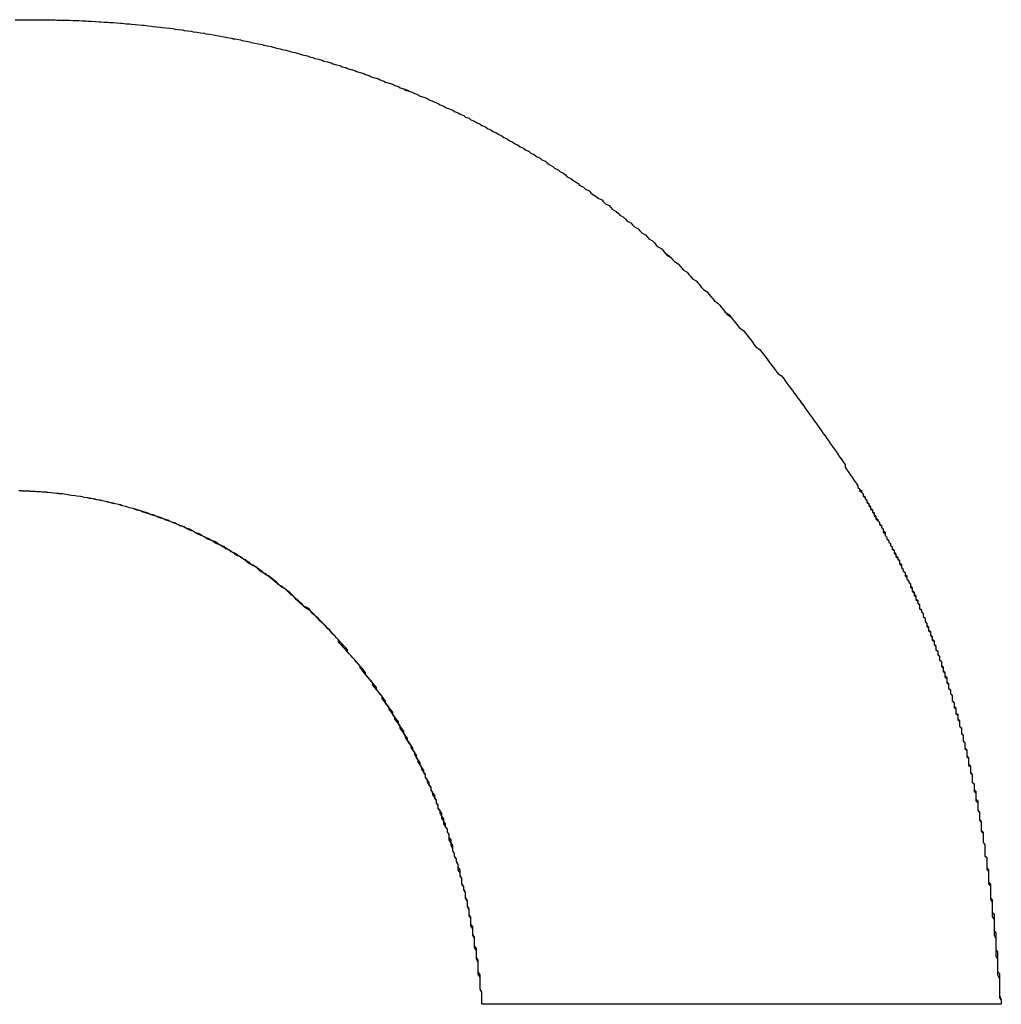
# Model space of a CAD drawing. Extents: x 1107 to 4046, y 937 to 3355.
# Tile 44 of 256: x 1426.816 to 1427.357, y 1750.842 to 1751.385. Entities that reach past the tile are written whole.
import ezdxf

# ---------------------------------------------------------------- set-up
doc = ezdxf.new("R2010")
doc.units = 0
doc.layers.add('KF_VIDA_L___C_RIGHT', color=7, linetype='CONTINUOUS')

# ---------------------------------------------------------------- blocks, each defined once
blk = doc.blocks.new('KF_VIDA_L___C_RIGHT')
at = {"layer": 'KF_VIDA_L___C_RIGHT'}
blk.add_line((-159.35326, 61.62917), (-159.63891, 61.62917), dxfattribs=at)
blk.add_line((-159.35326, 61.62917), (-159.63891, 61.62917), dxfattribs=at)
for points in [[(-159.896, 62.1714, 0), (-159.893, 62.1715, 0), (-159.89, 62.1715, 0), (-159.886, 62.1715, 0)], [(-159.896, 62.1714, 0), (-159.893, 62.1715, 0), (-159.89, 62.1715, 0), (-159.886, 62.1715, 0)], [(-159.886, 62.1715, 0), (-159.885, 62.1715, 0), (-159.883, 62.1715, 0), (-159.881, 62.1715, 0), (-159.88, 62.1715, 0), (-159.878, 62.1714, 0), (-159.876, 62.1714, 0), (-159.874, 62.1714, 0), (-159.873, 62.1713, 0), (-159.871, 62.1713, 0), (-159.869, 62.1713, 0), (-159.868, 62.1712, 0), (-159.866, 62.1712, 0), (-159.864, 62.1711, 0), (-159.862, 62.171, 0), (-159.861, 62.171, 0), (-159.859, 62.1709, 0), (-159.857, 62.1708, 0), (-159.856, 62.1707, 0), (-159.854, 62.1706, 0), (-159.852, 62.1705, 0), (-159.85, 62.1704, 0), (-159.849, 62.1703, 0), (-159.847, 62.1702, 0), (-159.845, 62.1701, 0), (-159.844, 62.17, 0), (-159.842, 62.1699, 0), (-159.84, 62.1697, 0), (-159.838, 62.1696, 0), (-159.837, 62.1695, 0), (-159.835, 62.1693, 0), (-159.833, 62.1692, 0), (-159.832, 62.169, 0), (-159.83, 62.1689, 0), (-159.828, 62.1687, 0), (-159.826, 62.1685, 0), (-159.825, 62.1684, 0), (-159.823, 62.1682, 0), (-159.821, 62.168, 0), (-159.82, 62.1678, 0), (-159.818, 62.1676, 0), (-159.816, 62.1674, 0), (-159.815, 62.1672, 0), (-159.813, 62.167, 0), (-159.811, 62.1668, 0), (-159.809, 62.1666, 0), (-159.808, 62.1663, 0), (-159.806, 62.1661, 0), (-159.804, 62.1659, 0), (-159.803, 62.1656, 0), (-159.801, 62.1654, 0), (-159.799, 62.1651, 0), (-159.798, 62.1649, 0), (-159.796, 62.1646, 0), (-159.794, 62.1643, 0), (-159.792, 62.1641, 0), (-159.791, 62.1638, 0), (-159.789, 62.1635, 0), (-159.787, 62.1632, 0), (-159.786, 62.1629, 0), (-159.784, 62.1626, 0), (-159.782, 62.1623, 0), (-159.781, 62.162, 0), (-159.779, 62.1617, 0), (-159.777, 62.1614, 0), (-159.776, 62.161, 0), (-159.774, 62.1607, 0), (-159.772, 62.1604, 0), (-159.771, 62.16, 0), (-159.769, 62.1597, 0), (-159.767, 62.1593, 0), (-159.766, 62.159, 0), (-159.764, 62.1586, 0), (-159.762, 62.1582, 0), (-159.76, 62.1579, 0), (-159.759, 62.1575, 0), (-159.757, 62.1571, 0), (-159.755, 62.1567, 0), (-159.754, 62.1563, 0), (-159.752, 62.1559, 0), (-159.75, 62.1555, 0), (-159.749, 62.1551, 0), (-159.747, 62.1547, 0), (-159.745, 62.1542, 0), (-159.744, 62.1538, 0), (-159.742, 62.1534, 0), (-159.74, 62.1529, 0), (-159.739, 62.1525, 0), (-159.737, 62.152, 0), (-159.735, 62.1516, 0), (-159.734, 62.1511, 0), (-159.732, 62.1506, 0), (-159.731, 62.1502, 0), (-159.729, 62.1497, 0), (-159.727, 62.1492, 0), (-159.726, 62.1487, 0), (-159.724, 62.1482, 0), (-159.722, 62.1477, 0), (-159.721, 62.1472, 0), (-159.719, 62.1467, 0), (-159.717, 62.1462, 0), (-159.716, 62.1456, 0), (-159.714, 62.1451, 0), (-159.713, 62.1446, 0), (-159.711, 62.144, 0), (-159.709, 62.1435, 0), (-159.708, 62.1429, 0), (-159.706, 62.1424, 0), (-159.704, 62.1418, 0), (-159.703, 62.1413, 0), (-159.701, 62.1407, 0), (-159.7, 62.1401, 0), (-159.698, 62.1395, 0), (-159.696, 62.1389, 0), (-159.695, 62.1383, 0), (-159.693, 62.1377, 0), (-159.692, 62.1371, 0), (-159.69, 62.1365, 0), (-159.688, 62.1359, 0), (-159.687, 62.1353, 0), (-159.685, 62.1347, 0), (-159.684, 62.134, 0), (-159.682, 62.1334, 0), (-159.68, 62.1327, 0), (-159.679, 62.1321, 0), (-159.677, 62.1314, 0), (-159.676, 62.1308, 0), (-159.674, 62.1301, 0), (-159.673, 62.1294, 0), (-159.671, 62.1288, 0), (-159.669, 62.1281, 0), (-159.668, 62.1274, 0), (-159.666, 62.1267, 0), (-159.665, 62.126, 0), (-159.663, 62.1253, 0), (-159.662, 62.1246, 0), (-159.66, 62.1239, 0), (-159.659, 62.1231, 0), (-159.657, 62.1224, 0), (-159.655, 62.1217, 0), (-159.654, 62.1209, 0), (-159.652, 62.1202, 0), (-159.651, 62.1194, 0), (-159.649, 62.1187, 0), (-159.648, 62.1179, 0), (-159.646, 62.1172, 0), (-159.645, 62.1164, 0), (-159.643, 62.1156, 0), (-159.642, 62.1148, 0), (-159.64, 62.114, 0), (-159.639, 62.1132, 0), (-159.637, 62.1124, 0), (-159.636, 62.1116, 0), (-159.634, 62.1108, 0), (-159.633, 62.11, 0), (-159.631, 62.1092, 0), (-159.63, 62.1084, 0), (-159.628, 62.1075, 0), (-159.627, 62.1067, 0), (-159.625, 62.1058, 0), (-159.624, 62.105, 0), (-159.622, 62.1041, 0), (-159.621, 62.1033, 0), (-159.619, 62.1024, 0), (-159.618, 62.1015, 0), (-159.616, 62.1007, 0), (-159.615, 62.0998, 0), (-159.613, 62.0989, 0), (-159.612, 62.098, 0), (-159.61, 62.0971, 0), (-159.609, 62.0962, 0), (-159.607, 62.0953, 0), (-159.606, 62.0944, 0), (-159.604, 62.0935, 0), (-159.603, 62.0926, 0), (-159.602, 62.0917, 0), (-159.6, 62.0907, 0), (-159.599, 62.0898, 0), (-159.597, 62.0888, 0), (-159.596, 62.0879, 0), (-159.594, 62.087, 0), (-159.593, 62.086, 0), (-159.592, 62.085, 0), (-159.59, 62.0841, 0), (-159.589, 62.0831, 0), (-159.587, 62.0821, 0), (-159.586, 62.0812, 0), (-159.585, 62.0802, 0), (-159.583, 62.0792, 0), (-159.582, 62.0782, 0), (-159.58, 62.0772, 0), (-159.579, 62.0762, 0), (-159.578, 62.0752, 0), (-159.576, 62.0742, 0), (-159.575, 62.0732, 0), (-159.573, 62.0722, 0), (-159.572, 62.0711, 0), (-159.571, 62.0701, 0), (-159.569, 62.0691, 0), (-159.568, 62.068, 0), (-159.567, 62.067, 0), (-159.565, 62.0659, 0), (-159.564, 62.0649, 0), (-159.563, 62.0638, 0), (-159.561, 62.0628, 0), (-159.56, 62.0617, 0), (-159.559, 62.0606, 0), (-159.557, 62.0596, 0), (-159.556, 62.0585, 0), (-159.555, 62.0574, 0), (-159.553, 62.0563, 0), (-159.552, 62.0552, 0), (-159.551, 62.0541, 0), (-159.549, 62.053, 0), (-159.548, 62.0519, 0), (-159.547, 62.0508, 0), (-159.545, 62.0497, 0), (-159.544, 62.0486, 0), (-159.543, 62.0474, 0), (-159.542, 62.0463, 0), (-159.54, 62.0452, 0), (-159.539, 62.044, 0), (-159.538, 62.0429, 0), (-159.537, 62.0417, 0), (-159.535, 62.0406, 0), (-159.534, 62.0394, 0), (-159.533, 62.0383, 0), (-159.531, 62.0371, 0), (-159.53, 62.0359, 0), (-159.529, 62.0348, 0), (-159.528, 62.0336, 0), (-159.526, 62.0324, 0), (-159.525, 62.0312, 0), (-159.524, 62.03, 0), (-159.523, 62.0288, 0), (-159.521, 62.0276, 0), (-159.52, 62.0264, 0), (-159.519, 62.0252, 0), (-159.518, 62.024, 0), (-159.517, 62.0228, 0), (-159.515, 62.0216, 0), (-159.514, 62.0203, 0), (-159.513, 62.0191, 0), (-159.512, 62.0179, 0), (-159.511, 62.0167, 0), (-159.509, 62.0154, 0), (-159.508, 62.0142, 0), (-159.507, 62.0129, 0), (-159.506, 62.0117, 0), (-159.505, 62.0104, 0), (-159.504, 62.0092, 0), (-159.502, 62.0079, 0), (-159.501, 62.0066, 0), (-159.5, 62.0054, 0), (-159.499, 62.0041, 0), (-159.498, 62.0028, 0), (-159.497, 62.0016, 0), (-159.495, 62.0003, 0), (-159.494, 61.999, 0), (-159.493, 61.9977, 0), (-159.492, 61.9964, 0), (-159.491, 61.9951, 0), (-159.49, 61.9938, 0), (-159.489, 61.9925, 0), (-159.488, 61.9912, 0), (-159.486, 61.9899, 0), (-159.485, 61.9886, 0), (-159.484, 61.9873, 0), (-159.483, 61.986, 0), (-159.482, 61.9846, 0), (-159.481, 61.9833, 0), (-159.48, 61.982, 0), (-159.479, 61.9807, 0), (-159.478, 61.9793, 0), (-159.477, 61.978, 0), (-159.476, 61.9767, 0), (-159.474, 61.9753, 0), (-159.473, 61.974, 0), (-159.472, 61.9726, 0), (-159.471, 61.9713, 0), (-159.47, 61.9699, 0), (-159.469, 61.9686, 0), (-159.468, 61.9672, 0), (-159.467, 61.9658, 0), (-159.466, 61.9645, 0), (-159.465, 61.9631, 0), (-159.464, 61.9617, 0), (-159.463, 61.9603, 0), (-159.462, 61.959, 0), (-159.461, 61.9576, 0), (-159.46, 61.9562, 0), (-159.459, 61.9548, 0), (-159.458, 61.9534, 0), (-159.457, 61.952, 0), (-159.456, 61.9506, 0), (-159.455, 61.9492, 0), (-159.454, 61.9478, 0), (-159.453, 61.9464, 0), (-159.452, 61.945, 0), (-159.451, 61.9436, 0), (-159.45, 61.9422, 0), (-159.449, 61.9408, 0), (-159.448, 61.9394, 0), (-159.447, 61.9379, 0), (-159.446, 61.9365, 0), (-159.445, 61.9351, 0), (-159.444, 61.9337, 0), (-159.443, 61.9322, 0), (-159.442, 61.9308, 0), (-159.441, 61.9293, 0), (-159.44, 61.9279, 0), (-159.439, 61.9265, 0), (-159.439, 61.925, 0), (-159.438, 61.9236, 0), (-159.437, 61.9221, 0), (-159.436, 61.9207, 0), (-159.435, 61.9192, 0), (-159.434, 61.9177, 0), (-159.433, 61.9163, 0), (-159.432, 61.9148, 0)], [(-159.886, 62.1715, 0), (-159.885, 62.1715, 0), (-159.883, 62.1715, 0), (-159.881, 62.1715, 0), (-159.88, 62.1715, 0), (-159.878, 62.1714, 0), (-159.876, 62.1714, 0), (-159.874, 62.1714, 0), (-159.873, 62.1713, 0), (-159.871, 62.1713, 0), (-159.869, 62.1713, 0), (-159.868, 62.1712, 0), (-159.866, 62.1712, 0), (-159.864, 62.1711, 0), (-159.862, 62.171, 0), (-159.861, 62.171, 0), (-159.859, 62.1709, 0), (-159.857, 62.1708, 0), (-159.856, 62.1707, 0), (-159.854, 62.1706, 0), (-159.852, 62.1705, 0), (-159.85, 62.1704, 0), (-159.849, 62.1703, 0), (-159.847, 62.1702, 0), (-159.845, 62.1701, 0), (-159.844, 62.17, 0), (-159.842, 62.1699, 0), (-159.84, 62.1697, 0), (-159.838, 62.1696, 0), (-159.837, 62.1695, 0), (-159.835, 62.1693, 0), (-159.833, 62.1692, 0), (-159.832, 62.169, 0), (-159.83, 62.1689, 0), (-159.828, 62.1687, 0), (-159.826, 62.1685, 0), (-159.825, 62.1684, 0), (-159.823, 62.1682, 0), (-159.821, 62.168, 0), (-159.82, 62.1678, 0), (-159.818, 62.1676, 0), (-159.816, 62.1674, 0), (-159.815, 62.1672, 0), (-159.813, 62.167, 0), (-159.811, 62.1668, 0), (-159.809, 62.1666, 0), (-159.808, 62.1663, 0), (-159.806, 62.1661, 0), (-159.804, 62.1659, 0), (-159.803, 62.1656, 0), (-159.801, 62.1654, 0), (-159.799, 62.1651, 0), (-159.798, 62.1649, 0), (-159.796, 62.1646, 0), (-159.794, 62.1643, 0), (-159.792, 62.1641, 0), (-159.791, 62.1638, 0), (-159.789, 62.1635, 0), (-159.787, 62.1632, 0), (-159.786, 62.1629, 0), (-159.784, 62.1626, 0), (-159.782, 62.1623, 0), (-159.781, 62.162, 0), (-159.779, 62.1617, 0), (-159.777, 62.1614, 0), (-159.776, 62.1611, 0), (-159.774, 62.1607, 0), (-159.772, 62.1604, 0), (-159.771, 62.16, 0), (-159.769, 62.1597, 0), (-159.767, 62.1593, 0), (-159.766, 62.159, 0), (-159.764, 62.1586, 0), (-159.762, 62.1582, 0), (-159.76, 62.1579, 0), (-159.759, 62.1575, 0), (-159.757, 62.1571, 0), (-159.755, 62.1567, 0), (-159.754, 62.1563, 0), (-159.752, 62.1559, 0), (-159.75, 62.1555, 0), (-159.749, 62.1551, 0), (-159.747, 62.1547, 0), (-159.745, 62.1542, 0), (-159.744, 62.1538, 0), (-159.742, 62.1534, 0), (-159.74, 62.1529, 0), (-159.739, 62.1525, 0), (-159.737, 62.152, 0), (-159.735, 62.1516, 0), (-159.734, 62.1511, 0), (-159.732, 62.1506, 0), (-159.731, 62.1502, 0), (-159.729, 62.1497, 0), (-159.727, 62.1492, 0), (-159.726, 62.1487, 0), (-159.724, 62.1482, 0), (-159.722, 62.1477, 0), (-159.721, 62.1472, 0), (-159.719, 62.1467, 0), (-159.717, 62.1462, 0), (-159.716, 62.1456, 0), (-159.714, 62.1451, 0), (-159.713, 62.1446, 0), (-159.711, 62.144, 0), (-159.709, 62.1435, 0), (-159.708, 62.1429, 0), (-159.706, 62.1424, 0), (-159.704, 62.1418, 0), (-159.703, 62.1413, 0), (-159.701, 62.1407, 0), (-159.7, 62.1401, 0), (-159.698, 62.1395, 0), (-159.696, 62.1389, 0), (-159.695, 62.1383, 0), (-159.693, 62.1377, 0), (-159.692, 62.1371, 0), (-159.69, 62.1365, 0), (-159.688, 62.1359, 0), (-159.687, 62.1353, 0), (-159.685, 62.1347, 0), (-159.684, 62.134, 0), (-159.682, 62.1334, 0), (-159.681, 62.1327, 0), (-159.679, 62.1321, 0), (-159.677, 62.1314, 0), (-159.676, 62.1308, 0), (-159.674, 62.1301, 0), (-159.673, 62.1294, 0), (-159.671, 62.1288, 0), (-159.669, 62.1281, 0), (-159.668, 62.1274, 0), (-159.666, 62.1267, 0), (-159.665, 62.126, 0), (-159.663, 62.1253, 0), (-159.662, 62.1246, 0), (-159.66, 62.1239, 0), (-159.659, 62.1231, 0), (-159.657, 62.1224, 0), (-159.655, 62.1217, 0), (-159.654, 62.1209, 0), (-159.652, 62.1202, 0), (-159.651, 62.1194, 0), (-159.649, 62.1187, 0), (-159.648, 62.1179, 0), (-159.646, 62.1172, 0), (-159.645, 62.1164, 0), (-159.643, 62.1156, 0), (-159.642, 62.1148, 0), (-159.64, 62.114, 0), (-159.639, 62.1133, 0), (-159.637, 62.1125, 0), (-159.636, 62.1116, 0), (-159.634, 62.1108, 0), (-159.633, 62.11, 0), (-159.631, 62.1092, 0), (-159.63, 62.1084, 0), (-159.628, 62.1075, 0), (-159.627, 62.1067, 0), (-159.625, 62.1058, 0), (-159.624, 62.105, 0), (-159.622, 62.1041, 0), (-159.621, 62.1033, 0), (-159.619, 62.1024, 0), (-159.618, 62.1015, 0), (-159.616, 62.1007, 0), (-159.615, 62.0998, 0), (-159.613, 62.0989, 0), (-159.612, 62.098, 0), (-159.61, 62.0971, 0), (-159.609, 62.0962, 0), (-159.607, 62.0953, 0), (-159.606, 62.0944, 0), (-159.604, 62.0935, 0), (-159.603, 62.0926, 0), (-159.602, 62.0917, 0), (-159.6, 62.0907, 0), (-159.599, 62.0898, 0), (-159.597, 62.0888, 0), (-159.596, 62.0879, 0), (-159.594, 62.087, 0), (-159.593, 62.086, 0), (-159.592, 62.085, 0), (-159.59, 62.0841, 0), (-159.589, 62.0831, 0), (-159.587, 62.0821, 0), (-159.586, 62.0812, 0), (-159.585, 62.0802, 0), (-159.583, 62.0792, 0), (-159.582, 62.0782, 0), (-159.58, 62.0772, 0), (-159.579, 62.0762, 0), (-159.578, 62.0752, 0), (-159.576, 62.0742, 0), (-159.575, 62.0732, 0), (-159.573, 62.0722, 0), (-159.572, 62.0711, 0), (-159.571, 62.0701, 0), (-159.569, 62.0691, 0), (-159.568, 62.068, 0), (-159.567, 62.067, 0), (-159.565, 62.0659, 0), (-159.564, 62.0649, 0), (-159.563, 62.0638, 0), (-159.561, 62.0628, 0), (-159.56, 62.0617, 0), (-159.559, 62.0606, 0), (-159.557, 62.0596, 0), (-159.556, 62.0585, 0), (-159.555, 62.0574, 0), (-159.553, 62.0563, 0), (-159.552, 62.0552, 0), (-159.551, 62.0541, 0), (-159.549, 62.053, 0), (-159.548, 62.0519, 0), (-159.547, 62.0508, 0), (-159.545, 62.0497, 0), (-159.544, 62.0486, 0), (-159.543, 62.0474, 0), (-159.542, 62.0463, 0), (-159.54, 62.0452, 0), (-159.539, 62.044, 0), (-159.538, 62.0429, 0), (-159.536, 62.0417, 0), (-159.535, 62.0406, 0), (-159.534, 62.0394, 0), (-159.533, 62.0383, 0), (-159.531, 62.0371, 0), (-159.53, 62.0359, 0), (-159.529, 62.0348, 0), (-159.528, 62.0336, 0), (-159.526, 62.0324, 0), (-159.525, 62.0312, 0), (-159.524, 62.03, 0), (-159.523, 62.0288, 0), (-159.521, 62.0276, 0), (-159.52, 62.0264, 0), (-159.519, 62.0252, 0), (-159.518, 62.024, 0), (-159.517, 62.0228, 0), (-159.515, 62.0216, 0), (-159.514, 62.0203, 0), (-159.513, 62.0191, 0), (-159.512, 62.0179, 0), (-159.511, 62.0166, 0), (-159.509, 62.0154, 0), (-159.508, 62.0142, 0), (-159.507, 62.0129, 0), (-159.506, 62.0117, 0), (-159.505, 62.0104, 0), (-159.503, 62.0092, 0), (-159.502, 62.0079, 0), (-159.501, 62.0066, 0), (-159.5, 62.0054, 0), (-159.499, 62.0041, 0), (-159.498, 62.0028, 0), (-159.497, 62.0016, 0), (-159.495, 62.0003, 0), (-159.494, 61.999, 0), (-159.493, 61.9977, 0), (-159.492, 61.9964, 0), (-159.491, 61.9951, 0), (-159.49, 61.9938, 0), (-159.489, 61.9925, 0), (-159.488, 61.9912, 0), (-159.486, 61.9899, 0), (-159.485, 61.9886, 0), (-159.484, 61.9873, 0), (-159.483, 61.986, 0), (-159.482, 61.9847, 0), (-159.481, 61.9833, 0), (-159.48, 61.982, 0), (-159.479, 61.9807, 0), (-159.478, 61.9793, 0), (-159.477, 61.978, 0), (-159.476, 61.9767, 0), (-159.474, 61.9753, 0), (-159.473, 61.974, 0), (-159.472, 61.9726, 0), (-159.471, 61.9713, 0), (-159.47, 61.9699, 0), (-159.469, 61.9686, 0), (-159.468, 61.9672, 0), (-159.467, 61.9658, 0), (-159.466, 61.9645, 0), (-159.465, 61.9631, 0), (-159.464, 61.9617, 0), (-159.463, 61.9604, 0), (-159.462, 61.959, 0), (-159.461, 61.9576, 0), (-159.46, 61.9562, 0), (-159.459, 61.9548, 0), (-159.458, 61.9534, 0), (-159.457, 61.952, 0), (-159.456, 61.9506, 0), (-159.455, 61.9492, 0), (-159.454, 61.9478, 0), (-159.453, 61.9464, 0), (-159.452, 61.945, 0), (-159.451, 61.9436, 0), (-159.45, 61.9422, 0), (-159.449, 61.9408, 0), (-159.448, 61.9394, 0), (-159.447, 61.9379, 0), (-159.446, 61.9365, 0), (-159.445, 61.9351, 0), (-159.444, 61.9337, 0), (-159.443, 61.9322, 0), (-159.442, 61.9308, 0), (-159.441, 61.9294, 0), (-159.44, 61.9279, 0), (-159.439, 61.9265, 0), (-159.439, 61.925, 0), (-159.438, 61.9236, 0), (-159.437, 61.9221, 0), (-159.436, 61.9207, 0), (-159.435, 61.9192, 0), (-159.434, 61.9177, 0), (-159.433, 61.9163, 0), (-159.432, 61.9148, 0)], [(-159.639, 61.6292, 0), (-159.639, 61.6308, 0), (-159.639, 61.6325, 0), (-159.639, 61.6342, 0), (-159.639, 61.6359, 0), (-159.64, 61.6375, 0), (-159.64, 61.6392, 0), (-159.64, 61.6408, 0), (-159.64, 61.6425, 0), (-159.64, 61.6441, 0), (-159.641, 61.6458, 0), (-159.641, 61.6474, 0), (-159.641, 61.6491, 0), (-159.641, 61.6507, 0), (-159.641, 61.6524, 0), (-159.642, 61.654, 0), (-159.642, 61.6556, 0), (-159.642, 61.6573, 0), (-159.642, 61.6589, 0), (-159.643, 61.6605, 0), (-159.643, 61.6621, 0), (-159.643, 61.6637, 0), (-159.643, 61.6653, 0), (-159.644, 61.667, 0), (-159.644, 61.6686, 0), (-159.644, 61.6702, 0), (-159.644, 61.6718, 0), (-159.645, 61.6734, 0), (-159.645, 61.675, 0), (-159.645, 61.6766, 0), (-159.646, 61.6781, 0), (-159.646, 61.6797, 0), (-159.646, 61.6813, 0), (-159.647, 61.6829, 0), (-159.647, 61.6845, 0), (-159.647, 61.686, 0), (-159.648, 61.6876, 0), (-159.648, 61.6892, 0), (-159.648, 61.6907, 0), (-159.649, 61.6923, 0), (-159.649, 61.6938, 0), (-159.65, 61.6954, 0), (-159.65, 61.6969, 0), (-159.65, 61.6985, 0), (-159.651, 61.7, 0), (-159.651, 61.7016, 0), (-159.652, 61.7031, 0), (-159.652, 61.7046, 0), (-159.652, 61.7062, 0), (-159.653, 61.7077, 0), (-159.653, 61.7092, 0), (-159.654, 61.7107, 0), (-159.654, 61.7122, 0), (-159.655, 61.7137, 0), (-159.655, 61.7152, 0), (-159.656, 61.7167, 0), (-159.656, 61.7182, 0), (-159.657, 61.7197, 0), (-159.657, 61.7212, 0), (-159.657, 61.7227, 0), (-159.658, 61.7242, 0), (-159.658, 61.7257, 0), (-159.659, 61.7271, 0), (-159.66, 61.7286, 0), (-159.66, 61.7301, 0), (-159.661, 61.7315, 0), (-159.661, 61.733, 0), (-159.662, 61.7344, 0), (-159.662, 61.7359, 0), (-159.663, 61.7373, 0), (-159.663, 61.7388, 0), (-159.664, 61.7402, 0), (-159.664, 61.7416, 0), (-159.665, 61.7431, 0), (-159.666, 61.7445, 0), (-159.666, 61.7459, 0), (-159.667, 61.7473, 0), (-159.667, 61.7487, 0), (-159.668, 61.7501, 0), (-159.669, 61.7515, 0), (-159.669, 61.7529, 0), (-159.67, 61.7543, 0), (-159.67, 61.7557, 0), (-159.671, 61.7571, 0), (-159.672, 61.7585, 0), (-159.672, 61.7598, 0), (-159.673, 61.7612, 0), (-159.674, 61.7626, 0), (-159.674, 61.7639, 0), (-159.675, 61.7653, 0), (-159.676, 61.7667, 0), (-159.676, 61.768, 0), (-159.677, 61.7693, 0), (-159.678, 61.7707, 0), (-159.678, 61.772, 0), (-159.679, 61.7733, 0), (-159.68, 61.7747, 0), (-159.681, 61.776, 0), (-159.681, 61.7773, 0), (-159.682, 61.7786, 0), (-159.683, 61.7799, 0), (-159.684, 61.7812, 0), (-159.684, 61.7825, 0), (-159.685, 61.7838, 0), (-159.686, 61.7851, 0), (-159.687, 61.7864, 0), (-159.687, 61.7876, 0), (-159.688, 61.7889, 0), (-159.689, 61.7902, 0), (-159.69, 61.7914, 0), (-159.69, 61.7927, 0), (-159.691, 61.7939, 0), (-159.692, 61.7952, 0), (-159.693, 61.7964, 0), (-159.694, 61.7976, 0), (-159.694, 61.7989, 0), (-159.695, 61.8001, 0), (-159.696, 61.8013, 0), (-159.697, 61.8025, 0), (-159.698, 61.8037, 0), (-159.699, 61.8049, 0), (-159.699, 61.8061, 0), (-159.7, 61.8073, 0), (-159.701, 61.8085, 0), (-159.702, 61.8097, 0), (-159.703, 61.8108, 0), (-159.704, 61.812, 0), (-159.705, 61.8132, 0), (-159.706, 61.8143, 0), (-159.706, 61.8155, 0), (-159.707, 61.8166, 0), (-159.708, 61.8178, 0), (-159.709, 61.8189, 0), (-159.71, 61.82, 0), (-159.711, 61.8211, 0), (-159.712, 61.8223, 0), (-159.713, 61.8234, 0), (-159.714, 61.8245, 0), (-159.715, 61.8256, 0), (-159.716, 61.8267, 0), (-159.717, 61.8278, 0), (-159.718, 61.8288, 0), (-159.718, 61.8299, 0), (-159.719, 61.831, 0), (-159.72, 61.8321, 0), (-159.721, 61.8331, 0), (-159.722, 61.8342, 0), (-159.723, 61.8352, 0), (-159.724, 61.8362, 0), (-159.725, 61.8373, 0), (-159.726, 61.8383, 0), (-159.727, 61.8393, 0), (-159.728, 61.8403, 0), (-159.729, 61.8414, 0), (-159.73, 61.8424, 0), (-159.731, 61.8434, 0), (-159.732, 61.8443, 0), (-159.733, 61.8453, 0), (-159.734, 61.8463, 0), (-159.736, 61.8473, 0), (-159.737, 61.8482, 0), (-159.738, 61.8492, 0), (-159.739, 61.8502, 0), (-159.74, 61.8511, 0), (-159.741, 61.852, 0), (-159.742, 61.853, 0), (-159.743, 61.8539, 0), (-159.744, 61.8548, 0), (-159.745, 61.8557, 0), (-159.746, 61.8567, 0), (-159.747, 61.8576, 0), (-159.748, 61.8584, 0), (-159.749, 61.8593, 0), (-159.751, 61.8602, 0), (-159.752, 61.8611, 0), (-159.753, 61.862, 0), (-159.754, 61.8628, 0), (-159.755, 61.8637, 0), (-159.756, 61.8645, 0), (-159.757, 61.8654, 0), (-159.758, 61.8662, 0), (-159.76, 61.867, 0), (-159.761, 61.8678, 0), (-159.762, 61.8687, 0), (-159.763, 61.8695, 0), (-159.764, 61.8703, 0), (-159.765, 61.8711, 0), (-159.767, 61.8718, 0), (-159.768, 61.8726, 0), (-159.769, 61.8734, 0), (-159.77, 61.8742, 0), (-159.771, 61.8749, 0), (-159.772, 61.8757, 0), (-159.774, 61.8764, 0), (-159.775, 61.8771, 0), (-159.776, 61.8779, 0), (-159.777, 61.8786, 0), (-159.778, 61.8793, 0), (-159.78, 61.88, 0), (-159.781, 61.8807, 0), (-159.782, 61.8814, 0), (-159.783, 61.8821, 0), (-159.785, 61.8828, 0), (-159.786, 61.8834, 0), (-159.787, 61.8841, 0), (-159.788, 61.8848, 0), (-159.79, 61.8854, 0), (-159.791, 61.8861, 0), (-159.792, 61.8867, 0), (-159.793, 61.8873, 0), (-159.795, 61.8879, 0), (-159.796, 61.8885, 0), (-159.797, 61.8891, 0), (-159.798, 61.8897, 0), (-159.8, 61.8903, 0), (-159.801, 61.8909, 0), (-159.802, 61.8915, 0), (-159.803, 61.8921, 0), (-159.805, 61.8926, 0), (-159.806, 61.8932, 0), (-159.807, 61.8937, 0), (-159.809, 61.8943, 0), (-159.81, 61.8948, 0), (-159.811, 61.8953, 0), (-159.813, 61.8958, 0), (-159.814, 61.8963, 0), (-159.815, 61.8968, 0), (-159.817, 61.8973, 0), (-159.818, 61.8978, 0), (-159.819, 61.8983, 0), (-159.821, 61.8987, 0), (-159.822, 61.8992, 0), (-159.823, 61.8996, 0), (-159.825, 61.9001, 0), (-159.826, 61.9005, 0), (-159.827, 61.901, 0), (-159.829, 61.9014, 0), (-159.83, 61.9018, 0), (-159.831, 61.9022, 0), (-159.833, 61.9026, 0), (-159.834, 61.903, 0), (-159.835, 61.9034, 0), (-159.837, 61.9037, 0), (-159.838, 61.9041, 0), (-159.839, 61.9044, 0), (-159.841, 61.9048, 0), (-159.842, 61.9051, 0), (-159.844, 61.9055, 0), (-159.845, 61.9058, 0), (-159.846, 61.9061, 0), (-159.848, 61.9064, 0), (-159.849, 61.9067, 0), (-159.851, 61.907, 0), (-159.852, 61.9073, 0), (-159.853, 61.9076, 0), (-159.855, 61.9078, 0), (-159.856, 61.9081, 0), (-159.858, 61.9084, 0), (-159.859, 61.9086, 0), (-159.86, 61.9088, 0), (-159.862, 61.9091, 0), (-159.863, 61.9093, 0), (-159.865, 61.9095, 0), (-159.866, 61.9097, 0), (-159.868, 61.9099, 0), (-159.869, 61.9101, 0), (-159.87, 61.9103, 0), (-159.872, 61.9104, 0), (-159.873, 61.9106, 0), (-159.875, 61.9107, 0), (-159.876, 61.9109, 0), (-159.878, 61.911, 0), (-159.879, 61.9111, 0), (-159.881, 61.9113, 0), (-159.882, 61.9114, 0), (-159.883, 61.9115, 0), (-159.885, 61.9116, 0), (-159.886, 61.9117, 0), (-159.888, 61.9117, 0), (-159.889, 61.9118, 0), (-159.891, 61.9119, 0), (-159.892, 61.9119, 0), (-159.894, 61.912, 0)], [(-159.639, 61.6292, 0), (-159.639, 61.6308, 0), (-159.639, 61.6324, 0), (-159.639, 61.6341, 0), (-159.639, 61.6357, 0), (-159.64, 61.6373, 0), (-159.64, 61.6389, 0), (-159.64, 61.6405, 0), (-159.64, 61.6421, 0), (-159.64, 61.6438, 0), (-159.64, 61.6454, 0), (-159.641, 61.647, 0), (-159.641, 61.6486, 0), (-159.641, 61.6502, 0), (-159.641, 61.6518, 0), (-159.641, 61.6534, 0), (-159.642, 61.655, 0), (-159.642, 61.6566, 0), (-159.642, 61.6582, 0), (-159.642, 61.6598, 0), (-159.643, 61.6614, 0), (-159.643, 61.6629, 0), (-159.643, 61.6645, 0), (-159.643, 61.6661, 0), (-159.644, 61.6677, 0), (-159.644, 61.6693, 0), (-159.644, 61.6708, 0), (-159.645, 61.6724, 0), (-159.645, 61.674, 0), (-159.645, 61.6755, 0), (-159.645, 61.6771, 0), (-159.646, 61.6787, 0), (-159.646, 61.6802, 0), (-159.646, 61.6818, 0), (-159.647, 61.6833, 0), (-159.647, 61.6849, 0), (-159.647, 61.6864, 0), (-159.648, 61.688, 0), (-159.648, 61.6895, 0), (-159.648, 61.691, 0), (-159.649, 61.6926, 0), (-159.649, 61.6941, 0), (-159.65, 61.6956, 0), (-159.65, 61.6972, 0), (-159.65, 61.6987, 0), (-159.651, 61.7002, 0), (-159.651, 61.7017, 0), (-159.651, 61.7032, 0), (-159.652, 61.7047, 0), (-159.652, 61.7062, 0), (-159.653, 61.7078, 0), (-159.653, 61.7093, 0), (-159.654, 61.7108, 0), (-159.654, 61.7122, 0), (-159.655, 61.7137, 0), (-159.655, 61.7152, 0), (-159.655, 61.7167, 0), (-159.656, 61.7182, 0), (-159.656, 61.7197, 0), (-159.657, 61.7211, 0), (-159.657, 61.7226, 0), (-159.658, 61.7241, 0), (-159.658, 61.7256, 0), (-159.659, 61.727, 0), (-159.659, 61.7285, 0), (-159.66, 61.7299, 0), (-159.66, 61.7314, 0), (-159.661, 61.7328, 0), (-159.661, 61.7343, 0), (-159.662, 61.7357, 0), (-159.663, 61.7371, 0), (-159.663, 61.7386, 0), (-159.664, 61.74, 0), (-159.664, 61.7414, 0), (-159.665, 61.7428, 0), (-159.665, 61.7443, 0), (-159.666, 61.7457, 0), (-159.667, 61.7471, 0), (-159.667, 61.7485, 0), (-159.668, 61.7499, 0), (-159.668, 61.7513, 0), (-159.669, 61.7527, 0), (-159.67, 61.7541, 0), (-159.67, 61.7555, 0), (-159.671, 61.7568, 0), (-159.671, 61.7582, 0), (-159.672, 61.7596, 0), (-159.673, 61.761, 0), (-159.673, 61.7623, 0), (-159.674, 61.7637, 0), (-159.675, 61.765, 0), (-159.675, 61.7664, 0), (-159.676, 61.7677, 0), (-159.677, 61.7691, 0), (-159.677, 61.7704, 0), (-159.678, 61.7718, 0), (-159.679, 61.7731, 0), (-159.68, 61.7744, 0), (-159.68, 61.7757, 0), (-159.681, 61.7771, 0), (-159.682, 61.7784, 0), (-159.682, 61.7797, 0), (-159.683, 61.781, 0), (-159.684, 61.7823, 0), (-159.685, 61.7836, 0), (-159.685, 61.7849, 0), (-159.686, 61.7861, 0), (-159.687, 61.7874, 0), (-159.688, 61.7887, 0), (-159.688, 61.79, 0), (-159.689, 61.7912, 0), (-159.69, 61.7925, 0), (-159.691, 61.7937, 0), (-159.692, 61.795, 0), (-159.692, 61.7962, 0), (-159.693, 61.7975, 0), (-159.694, 61.7987, 0), (-159.695, 61.7999, 0), (-159.696, 61.8012, 0), (-159.697, 61.8024, 0), (-159.697, 61.8036, 0), (-159.698, 61.8048, 0), (-159.699, 61.806, 0), (-159.7, 61.8072, 0), (-159.701, 61.8084, 0), (-159.702, 61.8096, 0), (-159.703, 61.8108, 0), (-159.703, 61.8119, 0), (-159.704, 61.8131, 0), (-159.705, 61.8143, 0), (-159.706, 61.8154, 0), (-159.707, 61.8166, 0), (-159.708, 61.8177, 0), (-159.709, 61.8189, 0), (-159.71, 61.82, 0), (-159.711, 61.8212, 0), (-159.712, 61.8223, 0), (-159.713, 61.8234, 0), (-159.713, 61.8245, 0), (-159.714, 61.8256, 0), (-159.715, 61.8267, 0), (-159.716, 61.8278, 0), (-159.717, 61.8289, 0), (-159.718, 61.83, 0), (-159.719, 61.8311, 0), (-159.72, 61.8322, 0), (-159.721, 61.8332, 0), (-159.722, 61.8343, 0), (-159.723, 61.8354, 0), (-159.724, 61.8364, 0), (-159.725, 61.8375, 0), (-159.726, 61.8385, 0), (-159.727, 61.8395, 0), (-159.728, 61.8405, 0), (-159.729, 61.8416, 0), (-159.73, 61.8426, 0), (-159.731, 61.8436, 0), (-159.732, 61.8446, 0), (-159.733, 61.8456, 0), (-159.734, 61.8466, 0), (-159.735, 61.8476, 0), (-159.737, 61.8485, 0), (-159.738, 61.8495, 0), (-159.739, 61.8505, 0), (-159.74, 61.8514, 0), (-159.741, 61.8524, 0), (-159.742, 61.8533, 0), (-159.743, 61.8542, 0), (-159.744, 61.8552, 0), (-159.745, 61.8561, 0), (-159.746, 61.857, 0), (-159.747, 61.8579, 0), (-159.749, 61.8588, 0), (-159.75, 61.8597, 0), (-159.751, 61.8606, 0), (-159.752, 61.8615, 0), (-159.753, 61.8624, 0), (-159.754, 61.8632, 0), (-159.755, 61.8641, 0), (-159.756, 61.865, 0), (-159.758, 61.8658, 0), (-159.759, 61.8666, 0), (-159.76, 61.8675, 0), (-159.761, 61.8683, 0), (-159.762, 61.8691, 0), (-159.763, 61.8699, 0), (-159.765, 61.8707, 0), (-159.766, 61.8715, 0), (-159.767, 61.8723, 0), (-159.768, 61.8731, 0), (-159.769, 61.8739, 0), (-159.771, 61.8747, 0), (-159.772, 61.8754, 0), (-159.773, 61.8762, 0), (-159.774, 61.8769, 0), (-159.775, 61.8777, 0), (-159.777, 61.8784, 0), (-159.778, 61.8791, 0), (-159.779, 61.8798, 0), (-159.78, 61.8805, 0), (-159.781, 61.8813, 0), (-159.783, 61.8819, 0), (-159.784, 61.8826, 0), (-159.785, 61.8833, 0), (-159.786, 61.884, 0), (-159.788, 61.8847, 0), (-159.789, 61.8853, 0), (-159.79, 61.886, 0), (-159.792, 61.8866, 0), (-159.793, 61.8872, 0), (-159.794, 61.8879, 0), (-159.795, 61.8885, 0), (-159.797, 61.8891, 0), (-159.798, 61.8897, 0), (-159.799, 61.8903, 0), (-159.8, 61.8909, 0), (-159.802, 61.8915, 0), (-159.803, 61.892, 0), (-159.804, 61.8926, 0), (-159.806, 61.8932, 0), (-159.807, 61.8937, 0), (-159.808, 61.8943, 0), (-159.81, 61.8948, 0), (-159.811, 61.8953, 0), (-159.812, 61.8958, 0), (-159.814, 61.8964, 0), (-159.815, 61.8969, 0), (-159.816, 61.8973, 0), (-159.818, 61.8978, 0), (-159.819, 61.8983, 0), (-159.82, 61.8988, 0), (-159.822, 61.8992, 0), (-159.823, 61.8997, 0), (-159.824, 61.9001, 0), (-159.826, 61.9006, 0), (-159.827, 61.901, 0), (-159.828, 61.9014, 0), (-159.83, 61.9019, 0), (-159.831, 61.9023, 0), (-159.833, 61.9027, 0), (-159.834, 61.903, 0), (-159.835, 61.9034, 0), (-159.837, 61.9038, 0), (-159.838, 61.9042, 0), (-159.839, 61.9045, 0), (-159.841, 61.9049, 0), (-159.842, 61.9052, 0), (-159.844, 61.9055, 0), (-159.845, 61.9059, 0), (-159.846, 61.9062, 0), (-159.848, 61.9065, 0), (-159.849, 61.9068, 0), (-159.851, 61.9071, 0), (-159.852, 61.9074, 0), (-159.853, 61.9076, 0), (-159.855, 61.9079, 0), (-159.856, 61.9082, 0), (-159.858, 61.9084, 0), (-159.859, 61.9087, 0), (-159.86, 61.9089, 0), (-159.862, 61.9091, 0), (-159.863, 61.9093, 0), (-159.865, 61.9095, 0), (-159.866, 61.9097, 0), (-159.868, 61.9099, 0), (-159.869, 61.9101, 0), (-159.87, 61.9103, 0), (-159.872, 61.9105, 0), (-159.873, 61.9106, 0), (-159.875, 61.9108, 0), (-159.876, 61.9109, 0), (-159.878, 61.9111, 0), (-159.879, 61.9112, 0), (-159.881, 61.9113, 0), (-159.882, 61.9114, 0), (-159.884, 61.9115, 0), (-159.885, 61.9116, 0), (-159.886, 61.9117, 0), (-159.888, 61.9118, 0), (-159.889, 61.9118, 0), (-159.891, 61.9119, 0), (-159.892, 61.912, 0), (-159.894, 61.912, 0)], [(-159.432, 61.9148, 0), (-159.432, 61.9139, 0), (-159.431, 61.9131, 0), (-159.431, 61.9122, 0), (-159.43, 61.9113, 0), (-159.429, 61.9104, 0), (-159.429, 61.9095, 0), (-159.428, 61.9086, 0), (-159.428, 61.9077, 0), (-159.427, 61.9069, 0), (-159.427, 61.906, 0), (-159.426, 61.9051, 0), (-159.426, 61.9042, 0), (-159.425, 61.9033, 0), (-159.425, 61.9024, 0), (-159.424, 61.9015, 0), (-159.424, 61.9007, 0), (-159.423, 61.8998, 0), (-159.423, 61.8989, 0), (-159.422, 61.898, 0), (-159.422, 61.8971, 0), (-159.421, 61.8962, 0), (-159.421, 61.8954, 0), (-159.42, 61.8945, 0), (-159.42, 61.8936, 0), (-159.419, 61.8927, 0), (-159.419, 61.8918, 0), (-159.418, 61.8909, 0), (-159.418, 61.89, 0), (-159.418, 61.8892, 0), (-159.417, 61.8883, 0), (-159.417, 61.8874, 0), (-159.416, 61.8865, 0), (-159.416, 61.8856, 0), (-159.415, 61.8847, 0), (-159.415, 61.8838, 0), (-159.414, 61.883, 0), (-159.414, 61.8821, 0), (-159.413, 61.8812, 0), (-159.413, 61.8803, 0), (-159.412, 61.8794, 0), (-159.412, 61.8785, 0), (-159.412, 61.8776, 0), (-159.411, 61.8767, 0), (-159.411, 61.8759, 0), (-159.41, 61.875, 0), (-159.41, 61.8741, 0), (-159.409, 61.8732, 0), (-159.409, 61.8723, 0), (-159.408, 61.8714, 0), (-159.408, 61.8705, 0), (-159.408, 61.8696, 0), (-159.407, 61.8687, 0), (-159.407, 61.8678, 0), (-159.406, 61.867, 0), (-159.406, 61.8661, 0), (-159.406, 61.8652, 0), (-159.405, 61.8643, 0), (-159.405, 61.8634, 0), (-159.404, 61.8625, 0), (-159.404, 61.8616, 0), (-159.403, 61.8607, 0), (-159.403, 61.8598, 0), (-159.403, 61.8589, 0), (-159.402, 61.858, 0), (-159.402, 61.8571, 0), (-159.401, 61.8562, 0), (-159.401, 61.8553, 0), (-159.401, 61.8544, 0), (-159.4, 61.8535, 0), (-159.4, 61.8526, 0), (-159.399, 61.8517, 0), (-159.399, 61.8508, 0), (-159.399, 61.8499, 0), (-159.398, 61.849, 0), (-159.398, 61.8481, 0), (-159.398, 61.8472, 0), (-159.397, 61.8463, 0), (-159.397, 61.8454, 0), (-159.396, 61.8445, 0), (-159.396, 61.8436, 0), (-159.396, 61.8427, 0), (-159.395, 61.8418, 0), (-159.395, 61.8409, 0), (-159.395, 61.84, 0), (-159.394, 61.8391, 0), (-159.394, 61.8382, 0), (-159.394, 61.8373, 0), (-159.393, 61.8364, 0), (-159.393, 61.8355, 0), (-159.392, 61.8345, 0), (-159.392, 61.8336, 0), (-159.392, 61.8327, 0), (-159.391, 61.8318, 0), (-159.391, 61.8309, 0), (-159.391, 61.83, 0), (-159.39, 61.8291, 0), (-159.39, 61.8281, 0), (-159.39, 61.8272, 0), (-159.389, 61.8263, 0), (-159.389, 61.8254, 0), (-159.389, 61.8245, 0), (-159.388, 61.8236, 0), (-159.388, 61.8226, 0), (-159.388, 61.8217, 0), (-159.387, 61.8208, 0), (-159.387, 61.8199, 0), (-159.387, 61.8189, 0), (-159.386, 61.818, 0), (-159.386, 61.8171, 0), (-159.386, 61.8162, 0), (-159.386, 61.8152, 0), (-159.385, 61.8143, 0), (-159.385, 61.8134, 0), (-159.385, 61.8124, 0), (-159.384, 61.8115, 0), (-159.384, 61.8106, 0), (-159.384, 61.8096, 0), (-159.383, 61.8087, 0), (-159.383, 61.8078, 0), (-159.383, 61.8068, 0), (-159.382, 61.8059, 0), (-159.382, 61.805, 0), (-159.382, 61.804, 0), (-159.382, 61.8031, 0), (-159.381, 61.8021, 0), (-159.381, 61.8012, 0), (-159.381, 61.8002, 0), (-159.38, 61.7993, 0), (-159.38, 61.7984, 0), (-159.38, 61.7974, 0), (-159.38, 61.7965, 0), (-159.379, 61.7955, 0), (-159.379, 61.7946, 0), (-159.379, 61.7936, 0), (-159.379, 61.7927, 0), (-159.378, 61.7917, 0), (-159.378, 61.7907, 0), (-159.378, 61.7898, 0), (-159.377, 61.7888, 0), (-159.377, 61.7879, 0), (-159.377, 61.7869, 0), (-159.377, 61.7859, 0), (-159.376, 61.785, 0), (-159.376, 61.784, 0), (-159.376, 61.7831, 0), (-159.376, 61.7821, 0), (-159.375, 61.7811, 0), (-159.375, 61.7802, 0), (-159.375, 61.7792, 0), (-159.375, 61.7782, 0), (-159.374, 61.7772, 0), (-159.374, 61.7763, 0), (-159.374, 61.7753, 0), (-159.374, 61.7743, 0), (-159.373, 61.7733, 0), (-159.373, 61.7724, 0), (-159.373, 61.7714, 0), (-159.373, 61.7704, 0), (-159.372, 61.7694, 0), (-159.372, 61.7684, 0), (-159.372, 61.7674, 0), (-159.372, 61.7664, 0), (-159.372, 61.7655, 0), (-159.371, 61.7645, 0), (-159.371, 61.7635, 0), (-159.371, 61.7625, 0), (-159.371, 61.7615, 0), (-159.37, 61.7605, 0), (-159.37, 61.7595, 0), (-159.37, 61.7585, 0), (-159.37, 61.7575, 0), (-159.37, 61.7565, 0), (-159.369, 61.7555, 0), (-159.369, 61.7545, 0), (-159.369, 61.7535, 0), (-159.369, 61.7525, 0), (-159.369, 61.7515, 0), (-159.368, 61.7504, 0), (-159.368, 61.7494, 0), (-159.368, 61.7484, 0), (-159.368, 61.7474, 0), (-159.368, 61.7464, 0), (-159.367, 61.7454, 0), (-159.367, 61.7443, 0), (-159.367, 61.7433, 0), (-159.367, 61.7423, 0), (-159.367, 61.7413, 0), (-159.366, 61.7402, 0), (-159.366, 61.7392, 0), (-159.366, 61.7382, 0), (-159.366, 61.7372, 0), (-159.366, 61.7361, 0), (-159.365, 61.7351, 0), (-159.365, 61.7341, 0), (-159.365, 61.733, 0), (-159.365, 61.732, 0), (-159.365, 61.7309, 0), (-159.364, 61.7299, 0), (-159.364, 61.7288, 0), (-159.364, 61.7278, 0), (-159.364, 61.7267, 0), (-159.364, 61.7257, 0), (-159.364, 61.7246, 0), (-159.363, 61.7236, 0), (-159.363, 61.7225, 0), (-159.363, 61.7215, 0), (-159.363, 61.7204, 0), (-159.363, 61.7194, 0), (-159.363, 61.7183, 0), (-159.362, 61.7172, 0), (-159.362, 61.7162, 0), (-159.362, 61.7151, 0), (-159.362, 61.714, 0), (-159.362, 61.7129, 0), (-159.362, 61.7119, 0), (-159.362, 61.7108, 0), (-159.361, 61.7097, 0), (-159.361, 61.7086, 0), (-159.361, 61.7076, 0), (-159.361, 61.7065, 0), (-159.361, 61.7054, 0), (-159.361, 61.7043, 0), (-159.36, 61.7032, 0), (-159.36, 61.7021, 0), (-159.36, 61.701, 0), (-159.36, 61.6999, 0), (-159.36, 61.6988, 0), (-159.36, 61.6977, 0), (-159.36, 61.6966, 0), (-159.359, 61.6955, 0), (-159.359, 61.6944, 0), (-159.359, 61.6933, 0), (-159.359, 61.6922, 0), (-159.359, 61.6911, 0), (-159.359, 61.69, 0), (-159.359, 61.6889, 0), (-159.359, 61.6878, 0), (-159.358, 61.6866, 0), (-159.358, 61.6855, 0), (-159.358, 61.6844, 0), (-159.358, 61.6833, 0), (-159.358, 61.6821, 0), (-159.358, 61.681, 0), (-159.358, 61.6799, 0), (-159.357, 61.6788, 0), (-159.357, 61.6776, 0), (-159.357, 61.6765, 0), (-159.357, 61.6753, 0), (-159.357, 61.6742, 0), (-159.357, 61.6731, 0), (-159.357, 61.6719, 0), (-159.357, 61.6708, 0), (-159.357, 61.6696, 0), (-159.356, 61.6685, 0), (-159.356, 61.6673, 0), (-159.356, 61.6661, 0), (-159.356, 61.665, 0), (-159.356, 61.6638, 0), (-159.356, 61.6627, 0), (-159.356, 61.6615, 0), (-159.356, 61.6603, 0), (-159.356, 61.6592, 0), (-159.355, 61.658, 0), (-159.355, 61.6568, 0), (-159.355, 61.6556, 0), (-159.355, 61.6545, 0), (-159.355, 61.6533, 0), (-159.355, 61.6521, 0), (-159.355, 61.6509, 0), (-159.355, 61.6497, 0), (-159.355, 61.6485, 0), (-159.355, 61.6473, 0), (-159.354, 61.6461, 0), (-159.354, 61.6449, 0), (-159.354, 61.6437, 0), (-159.354, 61.6425, 0), (-159.354, 61.6413, 0), (-159.354, 61.6401, 0), (-159.354, 61.6389, 0), (-159.354, 61.6377, 0), (-159.354, 61.6365, 0), (-159.354, 61.6353, 0), (-159.354, 61.6341, 0), (-159.354, 61.6328, 0), (-159.353, 61.6316, 0), (-159.353, 61.6304, 0), (-159.353, 61.6292, 0)], [(-159.432, 61.9148, 0), (-159.432, 61.9139, 0), (-159.431, 61.913, 0), (-159.43, 61.9121, 0), (-159.43, 61.9112, 0), (-159.429, 61.9102, 0), (-159.429, 61.9093, 0), (-159.428, 61.9084, 0), (-159.428, 61.9075, 0), (-159.427, 61.9066, 0), (-159.427, 61.9057, 0), (-159.426, 61.9048, 0), (-159.426, 61.9038, 0), (-159.425, 61.9029, 0), (-159.425, 61.902, 0), (-159.424, 61.9011, 0), (-159.424, 61.9002, 0), (-159.423, 61.8993, 0), (-159.423, 61.8983, 0), (-159.422, 61.8974, 0), (-159.422, 61.8965, 0), (-159.421, 61.8956, 0), (-159.42, 61.8947, 0), (-159.42, 61.8938, 0), (-159.419, 61.8929, 0), (-159.419, 61.8919, 0), (-159.418, 61.891, 0), (-159.418, 61.8901, 0), (-159.417, 61.8892, 0), (-159.417, 61.8883, 0), (-159.417, 61.8874, 0), (-159.416, 61.8864, 0), (-159.416, 61.8855, 0), (-159.415, 61.8846, 0), (-159.415, 61.8837, 0), (-159.414, 61.8828, 0), (-159.414, 61.8818, 0), (-159.413, 61.8809, 0), (-159.413, 61.88, 0), (-159.412, 61.8791, 0), (-159.412, 61.8782, 0), (-159.411, 61.8772, 0), (-159.411, 61.8763, 0), (-159.41, 61.8754, 0), (-159.41, 61.8745, 0), (-159.409, 61.8735, 0), (-159.409, 61.8726, 0), (-159.409, 61.8717, 0), (-159.408, 61.8708, 0), (-159.408, 61.8698, 0), (-159.407, 61.8689, 0), (-159.407, 61.868, 0), (-159.406, 61.8671, 0), (-159.406, 61.8661, 0), (-159.405, 61.8652, 0), (-159.405, 61.8643, 0), (-159.405, 61.8633, 0), (-159.404, 61.8624, 0), (-159.404, 61.8615, 0), (-159.403, 61.8606, 0), (-159.403, 61.8596, 0), (-159.402, 61.8587, 0), (-159.402, 61.8578, 0), (-159.402, 61.8568, 0), (-159.401, 61.8559, 0), (-159.401, 61.855, 0), (-159.4, 61.854, 0), (-159.4, 61.8531, 0), (-159.4, 61.8521, 0), (-159.399, 61.8512, 0), (-159.399, 61.8503, 0), (-159.398, 61.8493, 0), (-159.398, 61.8484, 0), (-159.398, 61.8474, 0), (-159.397, 61.8465, 0), (-159.397, 61.8456, 0), (-159.396, 61.8446, 0), (-159.396, 61.8437, 0), (-159.396, 61.8427, 0), (-159.395, 61.8418, 0), (-159.395, 61.8408, 0), (-159.395, 61.8399, 0), (-159.394, 61.8389, 0), (-159.394, 61.838, 0), (-159.393, 61.837, 0), (-159.393, 61.8361, 0), (-159.393, 61.8351, 0), (-159.392, 61.8342, 0), (-159.392, 61.8332, 0), (-159.392, 61.8323, 0), (-159.391, 61.8313, 0), (-159.391, 61.8304, 0), (-159.39, 61.8294, 0), (-159.39, 61.8285, 0), (-159.39, 61.8275, 0), (-159.389, 61.8266, 0), (-159.389, 61.8256, 0), (-159.389, 61.8246, 0), (-159.388, 61.8237, 0), (-159.388, 61.8227, 0), (-159.388, 61.8218, 0), (-159.387, 61.8208, 0), (-159.387, 61.8198, 0), (-159.387, 61.8189, 0), (-159.386, 61.8179, 0), (-159.386, 61.817, 0), (-159.386, 61.816, 0), (-159.385, 61.815, 0), (-159.385, 61.8141, 0), (-159.385, 61.8131, 0), (-159.384, 61.8121, 0), (-159.384, 61.8111, 0), (-159.384, 61.8102, 0), (-159.383, 61.8092, 0), (-159.383, 61.8082, 0), (-159.383, 61.8072, 0), (-159.383, 61.8063, 0), (-159.382, 61.8053, 0), (-159.382, 61.8043, 0), (-159.382, 61.8033, 0), (-159.381, 61.8023, 0), (-159.381, 61.8014, 0), (-159.381, 61.8004, 0), (-159.38, 61.7994, 0), (-159.38, 61.7984, 0), (-159.38, 61.7974, 0), (-159.38, 61.7964, 0), (-159.379, 61.7954, 0), (-159.379, 61.7944, 0), (-159.379, 61.7934, 0), (-159.378, 61.7924, 0), (-159.378, 61.7914, 0), (-159.378, 61.7904, 0), (-159.378, 61.7894, 0), (-159.377, 61.7884, 0), (-159.377, 61.7874, 0), (-159.377, 61.7864, 0), (-159.376, 61.7854, 0), (-159.376, 61.7844, 0), (-159.376, 61.7834, 0), (-159.376, 61.7824, 0), (-159.375, 61.7814, 0), (-159.375, 61.7803, 0), (-159.375, 61.7793, 0), (-159.375, 61.7783, 0), (-159.374, 61.7773, 0), (-159.374, 61.7763, 0), (-159.374, 61.7752, 0), (-159.374, 61.7742, 0), (-159.373, 61.7732, 0), (-159.373, 61.7722, 0), (-159.373, 61.7712, 0), (-159.373, 61.7701, 0), (-159.372, 61.7691, 0), (-159.372, 61.7681, 0), (-159.372, 61.7671, 0), (-159.372, 61.766, 0), (-159.371, 61.765, 0), (-159.371, 61.764, 0), (-159.371, 61.7629, 0), (-159.371, 61.7619, 0), (-159.371, 61.7609, 0), (-159.37, 61.7599, 0), (-159.37, 61.7588, 0), (-159.37, 61.7578, 0), (-159.37, 61.7568, 0), (-159.369, 61.7558, 0), (-159.369, 61.7547, 0), (-159.369, 61.7537, 0), (-159.369, 61.7527, 0), (-159.369, 61.7516, 0), (-159.368, 61.7506, 0), (-159.368, 61.7496, 0), (-159.368, 61.7485, 0), (-159.368, 61.7475, 0), (-159.367, 61.7465, 0), (-159.367, 61.7454, 0), (-159.367, 61.7444, 0), (-159.367, 61.7433, 0), (-159.367, 61.7423, 0), (-159.366, 61.7412, 0), (-159.366, 61.7402, 0), (-159.366, 61.7391, 0), (-159.366, 61.7381, 0), (-159.366, 61.737, 0), (-159.366, 61.736, 0), (-159.365, 61.7349, 0), (-159.365, 61.7338, 0), (-159.365, 61.7328, 0), (-159.365, 61.7317, 0), (-159.365, 61.7306, 0), (-159.364, 61.7295, 0), (-159.364, 61.7284, 0), (-159.364, 61.7273, 0), (-159.364, 61.7262, 0), (-159.364, 61.7251, 0), (-159.363, 61.724, 0), (-159.363, 61.7229, 0), (-159.363, 61.7218, 0), (-159.363, 61.7206, 0), (-159.363, 61.7195, 0), (-159.363, 61.7183, 0), (-159.362, 61.7172, 0), (-159.362, 61.716, 0), (-159.362, 61.7148, 0), (-159.362, 61.7136, 0), (-159.362, 61.7124, 0), (-159.362, 61.7112, 0), (-159.361, 61.71, 0), (-159.361, 61.7087, 0), (-159.361, 61.7075, 0), (-159.361, 61.7062, 0), (-159.361, 61.705, 0), (-159.361, 61.7037, 0), (-159.36, 61.7024, 0), (-159.36, 61.7011, 0), (-159.36, 61.6997, 0), (-159.36, 61.6984, 0), (-159.36, 61.697, 0), (-159.36, 61.6956, 0), (-159.359, 61.6942, 0), (-159.359, 61.6928, 0), (-159.359, 61.6914, 0), (-159.359, 61.6899, 0), (-159.359, 61.6885, 0), (-159.359, 61.687, 0), (-159.358, 61.6855, 0), (-159.358, 61.6839, 0), (-159.358, 61.6824, 0), (-159.358, 61.6808, 0), (-159.358, 61.6792, 0), (-159.358, 61.6775, 0), (-159.357, 61.6759, 0), (-159.357, 61.6742, 0), (-159.357, 61.6725, 0), (-159.357, 61.6708, 0), (-159.357, 61.669, 0), (-159.357, 61.6672, 0), (-159.356, 61.6654, 0), (-159.356, 61.6635, 0), (-159.356, 61.6616, 0), (-159.356, 61.6597, 0), (-159.356, 61.6578, 0), (-159.356, 61.6558, 0), (-159.355, 61.6538, 0), (-159.355, 61.6517, 0), (-159.355, 61.6497, 0), (-159.355, 61.6475, 0), (-159.355, 61.6454, 0), (-159.354, 61.6432, 0), (-159.354, 61.641, 0), (-159.354, 61.6387, 0), (-159.354, 61.6364, 0), (-159.354, 61.634, 0), (-159.353, 61.6316, 0), (-159.353, 61.6292, 0)]]:
    blk.add_polyline3d(points, dxfattribs=at)

msp = doc.modelspace()

# ---------------------------------------------------------------- block references
at = {"layer": 'KF_VIDA_L___C_RIGHT'}
msp.add_blockref('KF_VIDA_L___C_RIGHT', (1586.70971, 1689.21316), dxfattribs=at)

doc.saveas('drawing.dxf')
